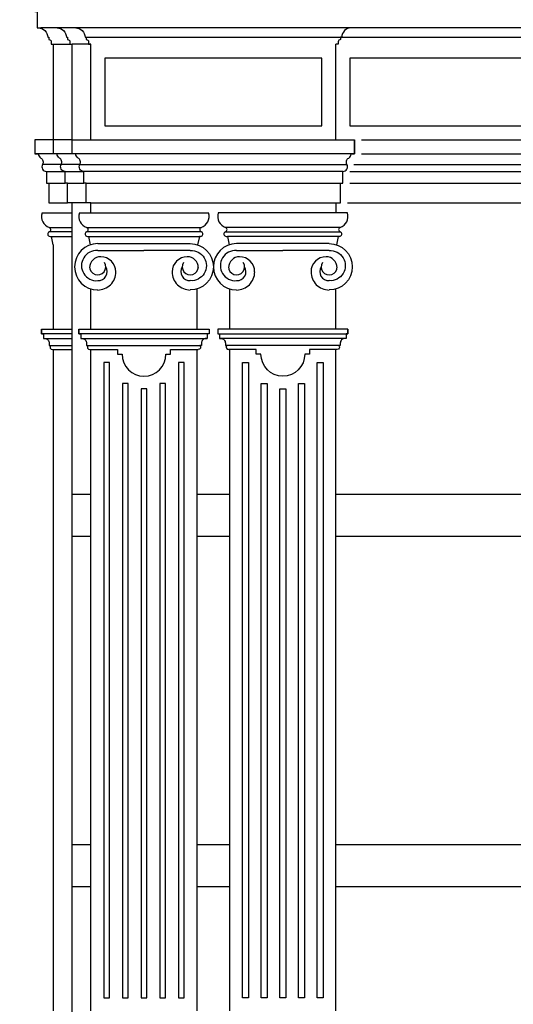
# Model space of a CAD drawing. Extents: x 0 to 286551, y -50 to 581131.
# Tile 116 of 207: x 153339 to 155454, y 557396 to 561610. Entities that reach past the tile are written whole.
import ezdxf

# ---------------------------------------------------------------- set-up
doc = ezdxf.new("R2010")
doc.units = 0
doc.header["$MEASUREMENT"] = 0
for name, color, linetype in [('0.13', 5, 'CONTINUOUS'), ('0.18', 1, 'CONTINUOUS'), ('0.25', 2, 'CONTINUOUS')]:
    doc.layers.add(name, color=color, linetype=linetype)

msp = doc.modelspace()

# ---------------------------------------------------------------- linework, layer by layer
at = {"layer": '0.13'}
for points in [[(153418.6, 561575.2, -0.414214), (153458.6, 561535.2), (153463.6, 561535.2), (153463.6, 561525.2, -0.414214), (153473.6, 561515.2), (153473.6, 561505.2), (153483.6, 561505.2), (153483.6, 561505.2), (153483.6, 561505.2), (153483.6, 561505.2), (153483.6, 561505.2), (153553.6, 561505.2)], [(153484, 561095.6), (153404, 561095.6), (153404, 561095.6), (153404, 561035.6), (153419, 561035.6, 0.268963), (153429, 561018.2, -0.417236), (153436.4, 560990.8, 0.579531), (153453.6, 560960.7), (153453.6, 560910.7), (153463.6, 560910.7), (153463.6, 560825.7), (153543.6, 560825.7)], [(153672.8, 560621.6, 1.07873), (153672.8, 560493.2, 1)], [(154069.5, 560621.6, -1.07873), (154069.5, 560493.2, -1)], [(154267.8, 560621.6, 1.07873), (154267.8, 560493.2, 1)], [(154664.5, 560621.6, -1.07873), (154664.5, 560493.2, -1)], [(153432, 560285.7), (153432, 560265.7), (153440.1, 560265.7), (153440.1, 560245.7), (153445.1, 560245.7, -0.414214), (153465.1, 560225.7), (153465.1, 560215.7), (153472, 560215.7, 0.69108), (153478.6, 560198.2)], [(153638.6, 560198.2), (153757.4, 560198.2), (153757.4, 560178.2), (153777.4, 560178.2, 1), (153964.9, 560178.2), (153984.9, 560178.2), (153984.9, 560198.2)], [(154698.6, 560198.2), (154579.9, 560198.2), (154579.9, 560178.2), (154559.9, 560178.2, -1), (154372.4, 560178.2), (154352.4, 560178.2), (154352.4, 560198.2)]]:
    msp.add_lwpolyline(points, format="xyb", dxfattribs=at)
for points in [[(153483.6, 561095.6), (153483.6, 561505.2)], [(153623.6, 561535.2), (154713.6, 561535.2)], [(154713.6, 561535.2), (161863.6, 561535.2)], [(153484, 561035.6), (153404, 561035.6)], [(153516.4, 560990.8), (153436.4, 560990.8)], [(153453.6, 560960.7), (153533.6, 560960.7)], [(153596.4, 560990.8), (153516.4, 560990.8)], [(153596.4, 560990.8), (154740.9, 560990.8)], [(154753.6, 560960.7), (158291.9, 560960.7)], [(154770.9, 560990.8), (158291.9, 560990.8)], [(153463.6, 560910.7), (153533.6, 560910.7)], [(154753.6, 560910.7), (158291.9, 560910.7)], [(153434.3, 560783), (153563.6, 560783)], [(153464.6, 560721.1), (153563.6, 560721.1)], [(153563.6, 560702), (153465.3, 560702)], [(153624.6, 560721.1), (154117.6, 560721.1)], [(154117, 560702), (153625.3, 560702)], [(154712.6, 560721.1), (154219.6, 560721.1)], [(154220.3, 560702), (154712, 560702)], [(153468.6, 560682.6), (153473.6, 560682.6), (153481.3, 560646.5)], [(153473.6, 560682.6), (153563.6, 560682.6)], [(153633.6, 560682.6), (154108.7, 560682.6)], [(154703.7, 560682.6), (154228.6, 560682.6)], [(153483.6, 560285.7), (153483.6, 560646.5)], [(153672.8, 560621.6), (153871.1, 560621.6)], [(154069.5, 560621.6), (153871.1, 560621.6)], [(154267.8, 560621.6), (154466.1, 560621.6)], [(154664.5, 560621.6), (154466.1, 560621.6)], [(153563.6, 560265.7), (153432, 560265.7), (153432, 560285.7), (153563.6, 560285.7)], [(153440.1, 560245.7), (153563.6, 560245.7)], [(153600.1, 560245.7), (154142.1, 560245.7)], [(154737.1, 560245.7), (154195.1, 560245.7)], [(153465.1, 560215.7), (153563.6, 560215.7)], [(153478.6, 560198.2), (153563.6, 560198.2)], [(153483.6, 557368.2), (153483.6, 560198.2)], [(153625.1, 560215.7), (154117.1, 560215.7)], [(153984.9, 560198.2), (154103.6, 560198.2)], [(154712.1, 560215.7), (154220.1, 560215.7)], [(154352.4, 560198.2), (154233.6, 560198.2)], [(153643.6, 559578.2), (153563.6, 559578.2)], [(154238.6, 559578.2), (154098.6, 559578.2)], [(155712.1, 559578.2), (154693.6, 559578.2)], [(153643.6, 559398.2), (153563.6, 559398.2)], [(154238.6, 559398.2), (154098.6, 559398.2)], [(155712.1, 559398.2), (154693.6, 559398.2)], [(153643.6, 558078.2), (153563.6, 558078.2)], [(154238.6, 558078.2), (154098.6, 558078.2)], [(155712.1, 558078.2), (154693.6, 558078.2)], [(153643.6, 557898.2), (153563.6, 557898.2)], [(154238.6, 557898.2), (154098.6, 557898.2)], [(155712.1, 557898.2), (154693.6, 557898.2)]]:
    msp.add_lwpolyline(points, dxfattribs=at)
for points in [[(154633.6, 561155.6), (154633.6, 561445.2), (153703.6, 561445.2), (153703.6, 561155.6)], [(155683.6, 561155.6), (155683.6, 561445.2), (154753.6, 561445.2), (154753.6, 561155.6)], [(153723.6, 557423.2), (153723.6, 560143.2), (153698.6, 560143.2), (153698.6, 557423.2)], [(154043.6, 557423.2), (154043.6, 560143.2), (154018.6, 560143.2), (154018.6, 557423.2)], [(154293.6, 557423.2), (154293.6, 560143.2), (154318.6, 560143.2), (154318.6, 557423.2)], [(154613.6, 557423.2), (154613.6, 560143.2), (154638.6, 560143.2), (154638.6, 557423.2)], [(153803.6, 557423.2), (153803.6, 560052.8), (153778.6, 560052.8), (153778.6, 557423.2)], [(153883.6, 557423.2), (153883.6, 560029.5), (153858.6, 560029.5), (153858.6, 557423.2)], [(153963.6, 557423.2), (153963.6, 560052.8), (153938.6, 560052.8), (153938.6, 557423.2)], [(154373.6, 557423.2), (154373.6, 560052.8), (154398.6, 560052.8), (154398.6, 557423.2)], [(154453.6, 557423.2), (154453.6, 560029.5), (154478.6, 560029.5), (154478.6, 557423.2)], [(154533.6, 557423.2), (154533.6, 560052.8), (154558.6, 560052.8), (154558.6, 557423.2)]]:
    msp.add_lwpolyline(points, close=True, dxfattribs=at)
for centre, radius, start, end in [((153482, 560768), 50, 162.5424, 251.3682), ((153468.6, 560692.6), 10, 109.1405, 270), ((153462, 560711.5), 10, 289.1405, 74.7743), ((153674.5, 560531.9), 38.7, 267.4446, 31.9689), ((154067.8, 560531.9), 38.7, 148.0311, 272.5554), ((154269.5, 560531.9), 38.7, 267.4446, 31.9689), ((154662.8, 560531.9), 38.7, 148.0311, 272.5554)]:
    msp.add_arc(centre, radius, start, end, dxfattribs=at)
at = {"layer": '0.18'}
for points in [[(153498.6, 561575.2, -0.414214), (153538.6, 561535.2), (153543.6, 561535.2), (153543.6, 561525.2, -0.414214), (153553.6, 561515.2), (153553.6, 561505.2), (153563.6, 561505.2), (153563.6, 561505.2), (153563.6, 561505.2), (153563.6, 561505.2), (153563.6, 561505.2)], [(153578.6, 561575.2, -0.414214), (153618.6, 561535.2), (153623.6, 561535.2), (153623.6, 561525.2, -0.414214), (153633.6, 561515.2), (153633.6, 561505.2), (153643.6, 561505.2), (153643.6, 561505.2), (153643.6, 561505.2), (153643.6, 561505.2), (153643.6, 561505.2)], [(154758.6, 561575.2, 0.414214), (154718.6, 561535.2), (154713.6, 561535.2), (154713.6, 561525.2, 0.414214), (154703.6, 561515.2), (154703.6, 561505.2), (154693.6, 561505.2), (154693.6, 561505.2), (154693.6, 561505.2), (154693.6, 561505.2), (154693.6, 561505.2)], [(153623.6, 560825.7), (153543.6, 560825.7), (153543.6, 560910.7), (153533.6, 560910.7), (153533.6, 560960.7, -0.579531), (153516.4, 560990.8, 0.417236), (153509, 561018.2, -0.268963), (153499, 561035.6), (153484, 561035.6), (153484, 561095.6), (153484, 561095.6)], [(153643.6, 560825.7), (153623.6, 560825.7), (153623.6, 560910.7), (153613.6, 560910.7), (153613.6, 560960.7, -0.579531), (153596.4, 560990.8, 0.417236), (153589, 561018.2, -0.268963), (153579, 561035.6), (153564, 561035.6), (153564, 561095.6), (153564, 561095.6)], [(154693.6, 560825.7), (154713.6, 560825.7), (154713.6, 560910.7), (154723.6, 560910.7), (154723.6, 560960.7, 0.579531), (154740.9, 560990.8, -0.417236), (154748.2, 561018.2, 0.268963), (154758.3, 561035.6), (154773.3, 561035.6), (154773.3, 561095.6), (154773.3, 561095.6)], [(153592, 560285.7), (153592, 560265.7), (153600.1, 560265.7), (153600.1, 560245.7), (153605.1, 560245.7, -0.414214), (153625.1, 560225.7), (153625.1, 560215.7), (153632, 560215.7, 0.69108), (153638.6, 560198.2)], [(154150.2, 560285.7), (154150.2, 560265.7), (154142.1, 560265.7), (154142.1, 560245.7), (154137.1, 560245.7, 0.414214), (154117.1, 560225.7), (154117.1, 560215.7), (154110.2, 560215.7, -0.69108), (154103.6, 560198.2)], [(154187, 560285.7), (154187, 560265.7), (154195.1, 560265.7), (154195.1, 560245.7), (154200.1, 560245.7, -0.414214), (154220.1, 560225.7), (154220.1, 560215.7), (154227, 560215.7, 0.69108), (154233.6, 560198.2)], [(154745.2, 560285.7), (154745.2, 560265.7), (154737.1, 560265.7), (154737.1, 560245.7), (154732.1, 560245.7, 0.414214), (154712.1, 560225.7), (154712.1, 560215.7), (154705.2, 560215.7, -0.69108), (154698.6, 560198.2)]]:
    msp.add_lwpolyline(points, format="xyb", dxfattribs=at)
for points in [[(153563.6, 561095.6), (153563.6, 561505.2)], [(153643.6, 561505.2), (153563.6, 561505.2)], [(153564, 561095.6), (153484, 561095.6)], [(154803.3, 561095.6), (158291.9, 561095.6)], [(153564, 561035.6), (153484, 561035.6)], [(154803.3, 561035.6), (158291.9, 561035.6)], [(153533.6, 560960.7), (153613.6, 560960.7)], [(154723.6, 560960.7), (153613.6, 560960.7)], [(153543.6, 560910.7), (153613.6, 560910.7)], [(153623.6, 560910.7), (154713.6, 560910.7)], [(153643.6, 560783), (153643.6, 560825.7)], [(153643.6, 560825.7), (154693.6, 560825.7)], [(154693.6, 560825.7), (154693.6, 560783)], [(154743.6, 560825.7), (158291.9, 560825.7)]]:
    msp.add_lwpolyline(points, dxfattribs=at)
at = {"layer": '0.25'}
for points in [[(163238.6, 561770.2), (153338.6, 561770.2), (153338.6, 561725.2), (153348.6, 561725.2), (153348.6, 561715.2, -0.414214), (153388.6, 561675.2), (153393.6, 561675.2), (153393.6, 561665.2, -0.414214), (153403.6, 561655.2), (153403.6, 561645.2), (153413.6, 561645.2), (153413.6, 561575.2), (153428.6, 561575.2), (153428.6, 561575.2), (153428.6, 561575.2), (153428.6, 561575.2)], [(163238.6, 561770.2), (163238.6, 561770.2), (163238.6, 561725.2), (163228.6, 561725.2), (163228.6, 561715.2, 0.414214), (163188.6, 561675.2), (163183.6, 561675.2), (163183.6, 561665.2, 0.414214), (163173.6, 561655.2), (163173.6, 561645.2), (163163.6, 561645.2), (163163.6, 561575.2), (163148.6, 561575.2), (163148.6, 561575.2), (153428.6, 561575.2), (153428.6, 561575.2)], [(153672.8, 560651.6, 1), (153672.8, 560453.3)], [(154069.5, 560651.6, -1), (154069.5, 560453.3)], [(154267.8, 560651.6, 1), (154267.8, 560453.3)], [(154664.5, 560651.6, -1), (154664.5, 560453.3)]]:
    msp.add_lwpolyline(points, format="xyb", dxfattribs=at)
for points in [[(153643.6, 561095.6), (153643.6, 561505.2)], [(154693.6, 561095.6), (154693.6, 561505.2)], [(153563.6, 556358.2), (153563.6, 560825.7)], [(153594.3, 560783), (154147.9, 560783)], [(154742.9, 560783), (154189.3, 560783)], [(153628.6, 560682.6), (153633.6, 560682.6), (153641.3, 560646.5)], [(154113.7, 560682.6), (154108.7, 560682.6), (154101, 560646.5)], [(154223.6, 560682.6), (154228.6, 560682.6), (154236.3, 560646.5)], [(154708.7, 560682.6), (154703.7, 560682.6), (154696, 560646.5)], [(153672.8, 560651.6), (154069.5, 560651.6)], [(154664.5, 560651.6), (154267.8, 560651.6)], [(153643.6, 560285.7), (153643.6, 560457.7)], [(154098.6, 560285.7), (154098.6, 560457.7)], [(154238.6, 560285.7), (154238.6, 560457.7)], [(154693.6, 560285.7), (154693.6, 560457.7)], [(153643.6, 557368.2), (153643.6, 560198.2)], [(154098.6, 557368.2), (154098.6, 560198.2)], [(154238.6, 557368.2), (154238.6, 560198.2)], [(154693.6, 557368.2), (154693.6, 560198.2)]]:
    msp.add_lwpolyline(points, dxfattribs=at)
for points in [[(153564, 561035.6), (153564, 561095.6), (154773.3, 561095.6), (154773.3, 561035.6)], [(153592, 560265.7), (153592, 560285.7), (154150.2, 560285.7), (154150.2, 560265.7)], [(154745.2, 560265.7), (154745.2, 560285.7), (154187, 560285.7), (154187, 560265.7)]]:
    msp.add_lwpolyline(points, close=True, dxfattribs=at)
for centre, radius, start, end in [((153642, 560768), 50, 162.5424, 251.3682), ((154100.2, 560768), 50, 288.6318, 17.4576), ((154237, 560768), 50, 162.5424, 251.3682), ((154695.2, 560768), 50, 288.6318, 17.4576), ((153628.6, 560692.6), 10, 109.1405, 270), ((153622, 560711.5), 10, 289.1405, 74.7743), ((154120.2, 560711.5), 10, 105.2257, 250.8595), ((154113.7, 560692.6), 10, 270, 70.8595), ((154223.6, 560692.6), 10, 109.1405, 270), ((154217, 560711.5), 10, 289.1405, 74.7743), ((154715.2, 560711.5), 10, 105.2257, 250.8595), ((154708.7, 560692.6), 10, 270, 70.8595), ((153685.8, 560547.9), 47.6, 90, 180), ((153672.8, 560552.5), 34.6, 180, 33.0736), ((153685.8, 560530.9), 64.6, 0, 90), ((154056.4, 560530.9), 64.6, 90, 180), ((154069.5, 560552.5), 34.6, 146.9264, 0), ((154056.4, 560547.9), 47.6, 0, 90), ((154280.8, 560547.9), 47.6, 90, 180), ((154267.8, 560552.5), 34.6, 180, 33.0736), ((154280.8, 560530.9), 64.6, 0, 90), ((154651.4, 560530.9), 64.6, 90, 180), ((154664.5, 560552.5), 34.6, 146.9264, 0), ((154651.4, 560547.9), 47.6, 0, 90), ((153672.8, 560530.9), 77.7, 269.9619, 0.0381), ((154069.5, 560530.9), 77.7, 179.9619, 270.0381), ((154267.8, 560530.9), 77.7, 269.9619, 0.0381), ((154664.5, 560530.9), 77.7, 179.9619, 270.0381)]:
    msp.add_arc(centre, radius, start, end, dxfattribs=at)

doc.saveas('drawing.dxf')
